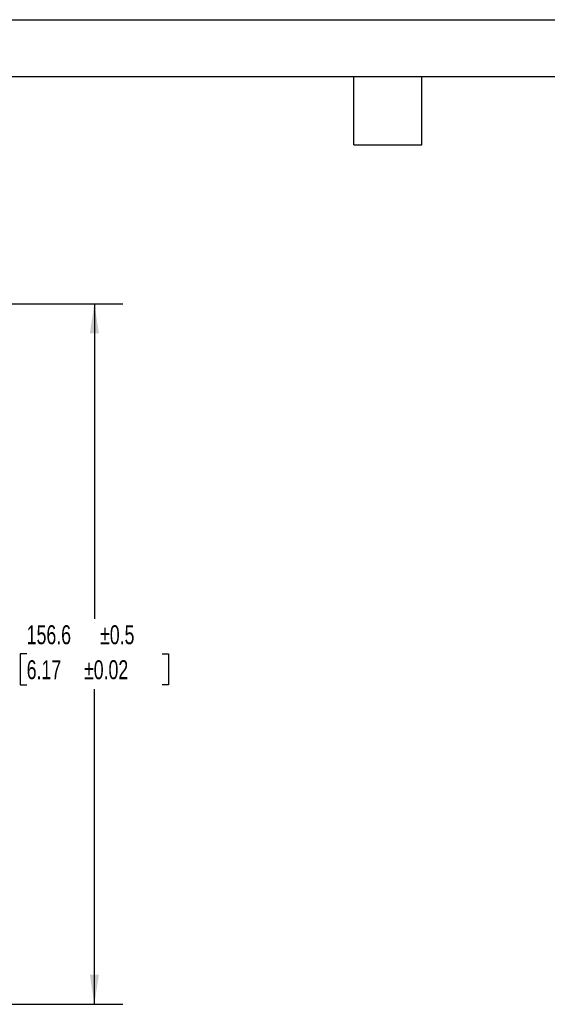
# Model space of a CAD drawing. Header units: millimetres. Extents: x 0 to 559, y 0 to 432.
# Tile 8 of 16: x 197 to 315, y 212 to 432. Entities that reach past the tile are written whole.
import ezdxf

# ---------------------------------------------------------------- set-up
doc = ezdxf.new("R2010")
doc.units = ezdxf.units.MM
doc.header["$LTSCALE"] = 2
doc.layers.add('DIMENSIONS', color=140, linetype='Continuous', lineweight=25)
doc.layers.add('TEXT', color=140, linetype='Continuous', lineweight=25)
doc.styles.add('SLDTEXTSTYLE0', font='TXT', dxfattribs={"width": 0.7})
doc.dimstyles.new('SLDDIMSTYLE10', dxfattribs={"dimtxt": 4.316016, "dimasz": 6.604, "dimexe": 0, "dimexo": 0.0625, "dimgap": 1.079004, "dimtad": 0, "dimtih": 1, "dimtoh": 1, "dimdec": 1, "dimrnd": 1e-09, "dimzin": 12, "dimdsep": 46, "dimtxsty": 'SLDTEXTSTYLE0', "dimsah": 1, "dimcen": 0.09, "dimadec": 0, "dimazin": 3, "dimtol": 1, "dimtp": 0.5, "dimtm": 0.5, "dimtfac": 1, "dimtdec": 1, "dimtofl": 0, "dimtmove": 0, "dimatfit": 3, "dimfxl": 0, "dimfrac": 2, "dimtolj": 1, "dimarcsym": 0})

# ---------------------------------------------------------------- blocks, each defined once
blk = doc.blocks.new('_D_19')
at = {"layer": 'DIMENSIONS'}
for p, q in [((179.94, 368.33), (220.14, 368.33)), ((213.79, 368.33), (213.79, 297.86)), ((198.66, 290.03), (197.21, 290.03)), ((197.21, 290.03), (197.21, 283.17)), ((228.93, 290.03), (230.37, 290.03)), ((230.37, 290.03), (230.37, 283.17)), ((197.21, 283.17), (198.66, 283.17)), ((213.79, 211.73), (213.79, 282.2)), ((230.37, 283.17), (228.93, 283.17)), ((165.64, 211.73), (220.14, 211.73))]:
    blk.add_line(p, q, dxfattribs=at)
for points in [[(213.79, 368.33), (212.78, 361.73), (214.81, 361.73)], [(213.79, 211.73), (214.81, 218.33), (212.78, 218.33)]]:
    blk.add_solid(points, dxfattribs=at)
at = {"layer": 'DIMENSIONS', "char_height": 4.233, "attachment_point": 1, "style": 'SLDTEXTSTYLE0'}
for s, insert in [('156.6', (198.66, 296.45)), ('±0.5', (215.07, 296.45)), ('6.17', (198.66, 288.63)), ('±0.02', (211.48, 288.63))]:
    blk.add_mtext(s, dxfattribs=dict(at, insert=insert))

msp = doc.modelspace()

# ---------------------------------------------------------------- linework, layer by layer
at = {"color": 7, "linetype": 'Continuous'}
msp.add_line((0.0049, 431.8053), (558.8049, 431.8053), dxfattribs=at)
at = {"layer": 'TEXT'}
for p, q in [((12.7, 419.1), (546.1, 419.1)), ((271.78, 403.86), (271.78, 419.1)), ((287.02, 403.86), (287.02, 419.1)), ((271.78, 403.86), (287.02, 403.86))]:
    msp.add_line(p, q, dxfattribs=at)

# ---------------------------------------------------------------- dimensions: what is measured, and where the dimension line sits
at = {"layer": 'DIMENSIONS'}
dim = msp.add_linear_dim(base=(213.7911, 211.7299), p1=(175.3355, 368.3299), p2=(161.0355, 211.7299), angle=90, dimstyle='SLDDIMSTYLE10', dxfattribs=at)
dim.commit()
dim.dimension.update_dxf_attribs({"geometry": '_D_19', "text_midpoint": (213.7911, 290.0299), "dimtype": 160})

doc.saveas('drawing.dxf')
